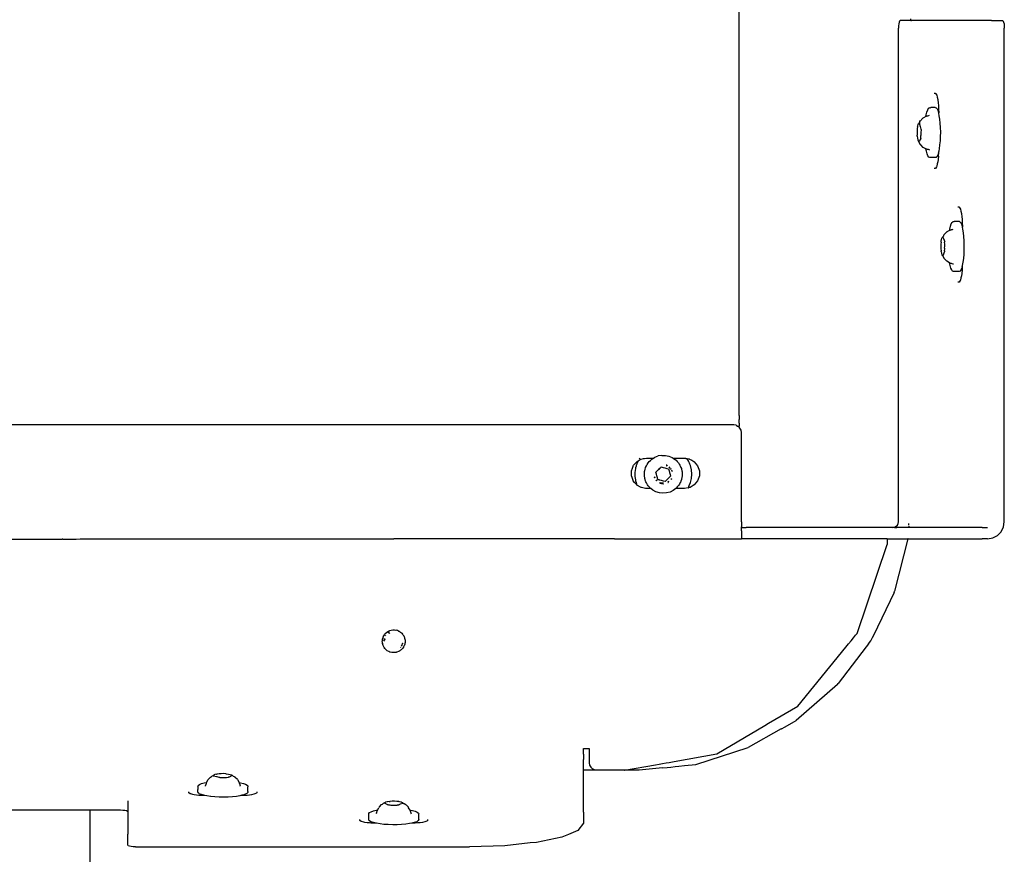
# Model space of a CAD drawing. Extents: x -1328 to 1072, y -1371 to 883.
# Tile 19 of 23: x 274 to 533, y 63 to 283. Entities that reach past the tile are written whole.
import ezdxf

# ---------------------------------------------------------------- set-up
doc = ezdxf.new("R2010")
doc.units = 0
doc.layers.get('0').update_dxf_attribs({"linetype": 'CONTINUOUS'})

msp = doc.modelspace()

# ---------------------------------------------------------------- linework, layer by layer
for p, q in [((463.02, 178.47), (463.02, 387.47)), ((508.21, 282.47), (508.21, 282.97)), ((504.98, 281.09), (504.96, 280.47)), ((504.96, 176.2), (504.96, 280.47)), ((505.03, 281.64), (504.98, 281.09)), ((505.13, 282.09), (505.03, 281.64)), ((505.24, 282.37), (505.13, 282.09)), ((505.37, 282.47), (505.24, 282.37)), ((508.21, 282.47), (505.37, 282.47)), ((508.21, 282.47), (508.37, 282.47)), ((508.42, 282.47), (508.37, 282.47)), ((519.82, 282.47), (508.42, 282.47)), ((525.94, 282.47), (519.82, 282.47)), ((529.49, 282.47), (525.94, 282.47)), ((529.49, 282.47), (532.42, 282.47)), ((532.42, 282.47), (532.55, 282.37)), ((532.55, 282.37), (532.67, 282.09)), ((532.67, 282.09), (532.76, 281.64)), ((532.76, 281.64), (532.82, 281.09)), ((532.82, 281.09), (532.84, 280.47)), ((532.84, 262.05), (532.84, 280.47)), ((514.34, 263.39), (514.52, 263.35)), ((514.52, 263.35), (514.67, 263.39)), ((514.67, 263.39), (514.7, 263.39)), ((514.7, 263.39), (514.7, 263.31)), ((514.7, 263.31), (514.75, 263.3)), ((514.75, 263.3), (515.04, 262.8)), ((515.04, 262.8), (515.16, 262.31)), ((515.16, 262.31), (515.32, 261.68)), ((532.84, 261.35), (532.84, 262.05)), ((512.67, 258.98), (512.9, 259.37)), ((512.9, 259.37), (513.08, 259.5)), ((513.08, 259.5), (513.12, 259.53)), ((513.12, 259.53), (513.14, 259.55)), ((513.14, 259.55), (513.39, 259.52)), ((513.52, 259.55), (513.39, 259.52)), ((514.59, 259.55), (513.52, 259.55)), ((514.59, 259.55), (514.86, 259.52)), ((514.86, 259.52), (515.1, 259.29)), ((515.32, 261.68), (515.43, 260.75)), ((515.43, 260.75), (515.5, 260.18)), ((515.5, 260.18), (515.54, 258.99)), ((532.84, 260.11), (532.84, 261.35)), ((532.84, 258.49), (532.84, 260.11)), ((511.39, 256.76), (511.3, 256.67)), ((511.56, 256.86), (511.39, 256.76)), ((512.19, 257.22), (511.56, 256.86)), ((512.19, 257.22), (512.27, 257.64)), ((512.34, 257.3), (512.19, 257.22)), ((512.27, 257.64), (512.46, 258.39)), ((512.34, 257.3), (512.51, 257.36)), ((512.46, 258.39), (512.67, 258.98)), ((512.51, 257.36), (512.64, 257.39)), ((512.64, 257.39), (512.72, 257.42)), ((512.72, 257.42), (512.92, 257.47)), ((512.92, 257.47), (513.12, 257.53)), ((515.1, 259.29), (515.13, 259.23)), ((515.13, 259.23), (515.33, 258.85)), ((515.33, 258.85), (515.45, 258.47)), ((515.45, 258.47), (515.56, 258.22)), ((515.54, 258.99), (515.56, 258.47)), ((515.56, 258.47), (515.56, 258.22)), ((515.56, 258.11), (515.56, 258.22)), ((515.72, 257.42), (515.56, 258.11)), ((515.87, 256.47), (515.72, 257.42)), ((532.84, 256.67), (532.84, 258.49)), ((509.99, 254.53), (509.93, 254.03)), ((509.99, 254.53), (510.04, 254.67)), ((510.03, 254.72), (510.12, 255.09)), ((510.04, 254.67), (510.03, 254.72)), ((510.12, 255.09), (510.24, 255.34)), ((510.24, 255.34), (510.28, 255.36)), ((510.28, 255.36), (510.33, 255.43)), ((510.33, 255.43), (510.36, 255.46)), ((510.36, 255.46), (510.57, 255.76)), ((510.54, 255.44), (510.53, 255.39)), ((510.65, 254.86), (510.53, 255.39)), ((510.54, 255.44), (510.54, 255.48)), ((510.54, 255.48), (510.64, 255.48)), ((510.57, 255.76), (510.62, 255.92)), ((510.62, 255.92), (510.75, 256.15)), ((510.69, 254.71), (510.65, 254.86)), ((510.7, 254.66), (510.69, 254.71)), ((510.7, 254.66), (510.72, 254.57)), ((510.72, 254.57), (510.88, 253.87)), ((510.75, 256.15), (510.86, 256.18)), ((510.86, 256.18), (510.9, 256.23)), ((511.07, 256.45), (510.9, 256.23)), ((511.3, 256.67), (511.07, 256.45)), ((515.98, 255.42), (515.87, 256.47)), ((516.05, 254.29), (515.98, 255.42)), ((516.08, 253.11), (516.05, 254.29)), ((532.84, 249.94), (532.84, 256.67)), ((509.89, 253.47), (509.88, 252.88)), ((509.88, 252.88), (509.9, 252.3)), ((509.93, 254.03), (509.89, 253.47)), ((509.93, 252.16), (509.9, 252.3)), ((509.92, 252.06), (509.93, 252.16)), ((509.92, 252.06), (509.97, 251.54)), ((510.81, 251.4), (510.87, 251.9)), ((510.83, 252.09), (510.84, 252.16)), ((510.87, 251.9), (510.83, 252.09)), ((510.88, 253.06), (510.84, 252.25)), ((510.84, 252.16), (510.84, 252.25)), ((510.88, 253.87), (510.94, 253.78)), ((510.9, 253.63), (510.88, 253.06)), ((510.94, 253.78), (510.9, 253.63)), ((516, 250.78), (516.06, 251.93)), ((516.06, 251.93), (516.08, 253.11)), ((509.97, 251.54), (510.05, 251.1)), ((510.05, 251.1), (510.15, 250.76)), ((510.15, 250.76), (510.23, 250.65)), ((510.23, 250.65), (510.26, 250.59)), ((510.26, 250.59), (510.27, 250.55)), ((510.32, 250.5), (510.27, 250.55)), ((510.32, 250.5), (510.35, 250.54)), ((510.32, 250.5), (510.33, 250.45)), ((510.33, 250.58), (510.41, 250.63)), ((510.33, 250.58), (510.35, 250.54)), ((510.33, 250.45), (510.34, 250.43)), ((510.34, 250.43), (510.7, 249.86)), ((510.77, 251.21), (510.41, 250.63)), ((510.84, 249.71), (510.7, 249.86)), ((510.84, 251.26), (510.77, 251.21)), ((510.81, 251.4), (510.84, 251.26)), ((511.5, 249.09), (510.84, 249.71)), ((512.2, 248.69), (511.5, 249.09)), ((515.76, 248.73), (515.9, 249.71)), ((515.9, 249.71), (516, 250.78)), ((532.84, 248.12), (532.84, 249.94)), ((512.31, 248.1), (512.2, 248.69)), ((512.28, 248.64), (512.2, 248.69)), ((512.37, 248.62), (512.28, 248.64)), ((512.51, 247.38), (512.31, 248.1)), ((512.46, 248.59), (512.37, 248.62)), ((512.61, 248.55), (512.46, 248.59)), ((512.72, 246.84), (512.51, 247.38)), ((512.78, 248.5), (512.61, 248.55)), ((512.96, 246.5), (512.72, 246.84)), ((512.83, 248.49), (512.78, 248.5)), ((513.04, 248.43), (512.83, 248.49)), ((513.2, 246.37), (512.96, 246.5)), ((513.25, 248.37), (513.04, 248.43)), ((513.51, 246.37), (513.2, 246.37)), ((513.59, 246.37), (513.51, 246.37)), ((514.35, 246.37), (513.59, 246.37)), ((514.67, 246.37), (514.35, 246.37)), ((514.92, 246.45), (514.67, 246.37)), ((515.17, 246.76), (514.92, 246.45)), ((515.38, 247.22), (515.17, 246.76)), ((515.42, 247.36), (515.38, 247.22)), ((515.5, 246.76), (515.39, 245.87)), ((515.53, 247.73), (515.42, 247.36)), ((515.5, 246.76), (515.52, 247.3)), ((515.53, 247.73), (515.52, 247.3)), ((515.53, 247.73), (515.58, 247.9)), ((515.58, 247.9), (515.65, 248.21)), ((515.65, 248.21), (515.76, 248.73)), ((532.84, 246.51), (532.84, 248.12)), ((532.84, 245.28), (532.84, 246.51)), ((514.94, 243.97), (514.7, 243.54)), ((515.04, 244.14), (514.94, 243.97)), ((515.19, 244.74), (515.04, 244.14)), ((515.32, 245.25), (515.19, 244.74)), ((515.39, 245.87), (515.32, 245.25)), ((532.84, 244.6), (532.84, 245.28)), ((532.84, 228.84), (532.84, 244.6)), ((514.52, 243.54), (514.34, 243.54)), ((514.7, 243.54), (514.52, 243.54)), ((520.58, 233.39), (520.94, 233.39)), ((520.94, 233.39), (520.99, 233.3)), ((520.99, 233.3), (521.12, 233.07)), ((521.12, 233.07), (521.28, 232.8)), ((521.28, 232.8), (521.4, 232.31)), ((521.4, 232.31), (521.55, 231.68)), ((521.55, 231.68), (521.66, 230.75)), ((518.48, 227.53), (518.67, 228.31)), ((518.67, 228.31), (518.88, 228.91)), ((518.88, 228.91), (519.11, 229.33)), ((519.11, 229.33), (519.36, 229.54)), ((519.36, 229.54), (519.4, 229.54)), ((519.4, 229.54), (519.6, 229.54)), ((519.76, 229.54), (519.6, 229.54)), ((520.02, 229.54), (519.76, 229.54)), ((520.12, 229.54), (520.02, 229.54)), ((520.28, 229.54), (520.12, 229.54)), ((520.44, 229.54), (520.28, 229.54)), ((520.82, 229.54), (520.44, 229.54)), ((521.06, 229.54), (520.82, 229.54)), ((521.06, 229.54), (521.31, 229.33)), ((521.31, 229.33), (521.36, 229.24)), ((521.36, 229.24), (521.54, 228.91)), ((521.54, 228.91), (521.69, 228.47)), ((521.66, 230.75), (521.73, 230.18)), ((521.69, 228.47), (521.75, 228.31)), ((521.73, 230.18), (521.78, 228.99)), ((521.75, 228.31), (521.8, 228.1)), ((521.78, 228.99), (521.8, 228.47)), ((521.8, 228.47), (521.8, 228.1)), ((532.84, 228.18), (532.84, 228.84)), ((516.73, 225.57), (516.79, 225.72)), ((516.86, 225.93), (516.79, 225.72)), ((516.89, 225.97), (516.86, 225.93)), ((516.89, 225.97), (517, 226.16)), ((517.64, 226.77), (517, 226.16)), ((517.66, 226.78), (517.64, 226.77)), ((517.73, 226.82), (517.66, 226.78)), ((517.81, 226.86), (517.73, 226.82)), ((517.81, 226.86), (517.9, 226.92)), ((518.01, 226.98), (517.9, 226.92)), ((518.41, 227.21), (518.01, 226.98)), ((518.41, 227.21), (518.43, 227.22)), ((518.43, 227.22), (518.48, 227.53)), ((518.43, 227.22), (518.51, 227.26)), ((518.51, 227.26), (518.55, 227.28)), ((518.55, 227.28), (518.6, 227.31)), ((518.6, 227.31), (518.74, 227.35)), ((518.74, 227.35), (518.87, 227.39)), ((518.87, 227.39), (518.95, 227.42)), ((518.95, 227.42), (519.16, 227.48)), ((519.16, 227.48), (519.37, 227.54)), ((521.93, 227.53), (521.8, 228.1)), ((522.09, 226.6), (521.93, 227.53)), ((522.2, 225.56), (522.09, 226.6)), ((532.84, 226.94), (532.84, 228.18)), ((532.84, 225.25), (532.84, 226.94)), ((516.13, 223.55), (516.12, 222.97)), ((516.17, 224.11), (516.13, 223.55)), ((516.17, 224.11), (516.21, 224.25)), ((516.2, 224.33), (516.28, 224.78)), ((516.21, 224.25), (516.2, 224.33)), ((516.28, 224.78), (516.38, 225.13)), ((516.38, 225.13), (516.49, 225.36)), ((516.49, 225.36), (516.54, 225.41)), ((516.54, 225.41), (516.61, 225.46)), ((516.61, 225.46), (516.66, 225.46)), ((516.67, 225.54), (516.66, 225.46)), ((516.66, 225.46), (516.97, 224.6)), ((516.67, 225.54), (516.73, 225.57)), ((516.67, 225.54), (516.73, 225.54)), ((516.97, 224.6), (517.07, 224.33)), ((517.07, 224.33), (517.14, 224.25)), ((517.11, 224.15), (517.1, 224.11)), ((517.14, 223.55), (517.1, 224.11)), ((517.14, 224.25), (517.11, 224.15)), ((517.16, 222.97), (517.14, 223.55)), ((522.28, 224.44), (522.2, 225.56)), ((522.31, 223.26), (522.28, 224.44)), ((522.3, 222.34), (522.31, 223.26)), ((532.84, 223.83), (532.84, 225.25)), ((532.84, 223.34), (532.84, 223.83)), ((532.84, 221.43), (532.84, 223.34)), ((516.12, 222.97), (516.13, 222.38)), ((516.13, 222.38), (516.17, 221.83)), ((516.21, 221.68), (516.17, 221.83)), ((516.2, 221.61), (516.21, 221.68)), ((516.2, 221.61), (516.28, 221.15)), ((516.28, 221.15), (516.38, 220.8)), ((516.38, 220.8), (516.49, 220.57)), ((516.61, 220.47), (516.49, 220.57)), ((516.61, 220.47), (516.66, 220.47)), ((516.67, 220.5), (516.66, 220.47)), ((516.66, 220.47), (516.67, 220.4)), ((517.07, 221.61), (516.67, 220.5)), ((517.09, 221.63), (517.07, 221.61)), ((517.14, 221.68), (517.09, 221.63)), ((517.1, 222.59), (517.16, 222.97)), ((517.14, 222.38), (517.1, 222.59)), ((517.1, 221.83), (517.14, 222.38)), ((517.1, 221.83), (517.11, 221.78)), ((517.11, 221.78), (517.14, 221.68)), ((522.15, 219.84), (522.25, 220.93)), ((522.25, 220.93), (522.3, 222.08)), ((522.3, 222.08), (522.3, 222.34)), ((532.84, 219.77), (532.84, 221.43)), ((516.78, 220.21), (516.67, 220.4)), ((516.79, 220.17), (516.78, 220.21)), ((516.82, 220.14), (516.79, 220.17)), ((516.82, 220.14), (516.93, 219.87)), ((517.07, 219.72), (516.93, 219.87)), ((517.72, 219.1), (517.07, 219.72)), ((518.43, 218.69), (517.72, 219.1)), ((518.57, 218), (518.43, 218.69)), ((518.5, 218.65), (518.43, 218.69)), ((518.62, 218.61), (518.5, 218.65)), ((518.77, 217.3), (518.57, 218)), ((518.62, 218.61), (518.72, 218.59)), ((518.72, 218.59), (518.85, 218.55)), ((518.85, 218.55), (519.01, 218.5)), ((519.01, 218.5), (519.06, 218.49)), ((519.06, 218.49), (519.26, 218.43)), ((519.26, 218.43), (519.47, 218.37)), ((521.77, 217.74), (521.84, 218)), ((521.84, 218), (522.01, 218.85)), ((522.01, 218.85), (522.15, 219.84)), ((532.84, 218.56), (532.84, 219.77)), ((532.84, 217.94), (532.84, 218.56)), ((532.84, 215.92), (532.84, 217.94)), ((518.99, 216.79), (518.77, 217.3)), ((519.23, 216.47), (518.99, 216.79)), ((519.47, 216.37), (519.23, 216.47)), ((519.69, 216.37), (519.47, 216.37)), ((519.83, 216.37), (519.69, 216.37)), ((520.59, 216.37), (519.83, 216.37)), ((520.94, 216.37), (520.59, 216.37)), ((521.19, 216.47), (520.94, 216.37)), ((521.4, 216.76), (521.19, 216.47)), ((521.42, 216.79), (521.4, 216.76)), ((521.64, 217.3), (521.42, 216.79)), ((521.55, 215.25), (521.43, 214.74)), ((521.63, 215.87), (521.55, 215.25)), ((521.73, 216.76), (521.63, 215.87)), ((521.66, 217.36), (521.64, 217.3)), ((521.77, 217.74), (521.66, 217.36)), ((521.75, 217.3), (521.73, 216.76)), ((521.77, 217.74), (521.75, 217.3)), ((532.84, 197.52), (532.84, 215.92)), ((520.94, 213.54), (520.58, 213.54)), ((521.18, 213.97), (520.94, 213.54)), ((521.28, 214.14), (521.18, 213.97)), ((521.43, 214.74), (521.28, 214.14)), ((532.84, 175.54), (532.84, 197.52)), ((463.02, 178.47), (463.02, 177.39)), ((463.02, 176.41), (463.02, 177.39)), ((463.02, 176.41), (463.02, 176.3)), ((372.02, 175.97), (184.08, 175.97)), ((461.59, 175.97), (372.02, 175.97)), ((462.2, 175.87), (461.59, 175.97)), ((462.2, 175.87), (462.61, 175.64)), ((462.61, 175.64), (462.66, 175.64)), ((462.76, 175.59), (462.66, 175.64)), ((463.02, 175.33), (462.76, 175.59)), ((463.02, 176.3), (463.02, 175.64)), ((463.02, 175.33), (463.02, 175.64)), ((463.2, 175.14), (463.02, 175.33)), ((463.49, 174.59), (463.2, 175.14)), ((463.59, 173.97), (463.49, 174.59)), ((463.59, 159.48), (463.59, 173.97)), ((504.96, 175.47), (504.96, 176.2)), ((504.96, 174.69), (504.96, 175.47)), ((504.96, 174.23), (504.96, 174.69)), ((504.96, 173.5), (504.96, 174.23)), ((532.84, 173.76), (532.84, 175.54)), ((532.84, 157.43), (532.84, 173.76)), ((504.96, 150.47), (504.96, 173.5)), ((435.3, 165.43), (436.01, 166.28)), ((436.01, 166.28), (436.44, 166.53)), ((436.44, 166.53), (436.05, 165.72)), ((436.44, 166.53), (436.67, 166.66)), ((436.67, 166.66), (436.69, 166.67)), ((436.69, 166.67), (437.22, 166.98)), ((436.87, 167.22), (436.7, 166.97)), ((437.22, 166.98), (437.85, 167.09)), ((437.85, 167.09), (438.07, 167.13)), ((438.07, 167.13), (438.59, 167.22)), ((438.59, 167.22), (439.15, 167.22)), ((439.05, 165.96), (439.31, 166.31)), ((439.15, 167.22), (439.88, 167.22)), ((439.31, 166.31), (439.66, 166.63)), ((439.66, 166.63), (440.01, 166.96)), ((439.88, 167.22), (440.37, 167.22)), ((440.01, 166.96), (440.37, 167.22)), ((440.37, 167.22), (440.43, 167.22)), ((440.43, 167.22), (440.82, 167.45)), ((440.82, 167.45), (441.71, 167.79)), ((442.64, 167.95), (441.71, 167.79)), ((442.64, 167.95), (443.59, 167.93)), ((443.59, 167.93), (444.52, 167.74)), ((444.52, 167.74), (445.4, 167.37)), ((445.4, 167.37), (445.62, 167.22)), ((445.62, 167.22), (446.21, 167.22)), ((445.62, 167.22), (446.01, 166.95)), ((446.01, 166.95), (446.19, 166.84)), ((446.19, 166.84), (446.38, 166.65)), ((446.21, 167.22), (447.1, 167.22)), ((446.38, 166.65), (446.69, 166.34)), ((446.69, 166.34), (446.86, 166.17)), ((446.86, 166.17), (446.99, 165.98)), ((446.99, 165.98), (447.24, 165.61)), ((447.1, 167.22), (447.49, 167.22)), ((447.49, 167.22), (448.59, 167.22)), ((448.59, 167.22), (448.87, 167.17)), ((448.87, 167.17), (448.93, 167.16)), ((448.93, 167.16), (449.27, 167.1)), ((449.27, 167.1), (449.29, 167.06)), ((449.29, 167.06), (449.35, 167.08)), ((449.45, 166.79), (449.29, 167.06)), ((449.35, 167.08), (449.86, 166.99)), ((449.72, 166.35), (449.45, 166.79)), ((449.77, 166.22), (449.72, 166.35)), ((449.89, 165.93), (449.77, 166.22)), ((449.86, 166.99), (449.95, 166.98)), ((449.95, 166.98), (450.53, 166.64)), ((450.53, 166.64), (450.83, 166.47)), ((450.83, 166.47), (451.1, 166.31)), ((451.1, 166.31), (451.16, 166.28)), ((451.16, 166.28), (452.05, 165.22)), ((434.65, 163.91), (434.89, 164.58)), ((434.65, 163.83), (434.65, 163.91)), ((434.65, 162.98), (434.65, 163.83)), ((434.89, 164.58), (435.09, 165.14)), ((435.09, 165.14), (435.12, 165.22)), ((435.12, 165.22), (435.21, 165.32)), ((435.21, 165.32), (435.3, 165.43)), ((435.59, 163.83), (435.54, 163.48)), ((435.54, 163.48), (435.55, 162.98)), ((435.7, 164.58), (435.59, 163.83)), ((435.71, 164.62), (435.7, 164.58)), ((435.87, 165.14), (435.71, 164.62)), ((435.92, 165.32), (435.87, 165.14)), ((435.96, 165.43), (435.92, 165.32)), ((436.05, 165.72), (435.96, 165.43)), ((438.04, 162.97), (438.06, 163.41)), ((438.06, 163.41), (438.09, 163.77)), ((438.09, 163.77), (438.12, 163.87)), ((438.12, 163.87), (438.23, 164.31)), ((438.23, 164.31), (438.33, 164.69)), ((438.33, 164.69), (438.36, 164.76)), ((438.36, 164.76), (438.57, 165.18)), ((438.57, 165.18), (438.74, 165.55)), ((438.74, 165.55), (438.76, 165.58)), ((438.76, 165.58), (439.05, 165.96)), ((441.09, 163.52), (441.44, 163.83)), ((441.09, 163.48), (441.09, 163.52)), ((441.22, 163), (441.09, 163.48)), ((441.44, 163.83), (441.79, 164.19)), ((441.78, 164.33), (441.89, 164.44)), ((441.79, 164.19), (441.99, 164.38)), ((441.89, 164.44), (442.1, 164.57)), ((441.99, 164.38), (442.15, 164.55)), ((442.15, 164.6), (442.2, 164.63)), ((442.15, 164.55), (442.15, 164.6)), ((442.2, 164.63), (442.26, 164.65)), ((442.36, 164.76), (442.26, 164.65)), ((442.4, 164.79), (442.36, 164.76)), ((442.43, 164.83), (442.4, 164.79)), ((442.43, 164.83), (442.5, 164.9)), ((442.5, 164.9), (442.97, 164.77)), ((442.97, 164.77), (443.46, 164.64)), ((443.46, 164.64), (443.95, 164.51)), ((443.79, 165.24), (443.98, 165.16)), ((443.88, 165.32), (443.8, 165.33)), ((444.11, 165.18), (443.88, 165.32)), ((443.95, 164.51), (444.43, 164.39)), ((444.14, 165.19), (444.11, 165.18)), ((444.43, 164.39), (444.56, 163.91)), ((444.46, 164.88), (444.59, 164.78)), ((444.56, 163.91), (444.69, 163.42)), ((444.58, 164.88), (444.64, 164.87)), ((444.59, 164.78), (444.71, 164.66)), ((444.76, 164.72), (444.64, 164.87)), ((444.69, 163.42), (444.83, 162.93)), ((444.87, 164.5), (444.92, 164.44)), ((444.92, 164.44), (445.05, 164.23)), ((445.05, 164.38), (444.98, 164.46)), ((445.01, 164.46), (445.05, 164.38)), ((445.05, 164.38), (445.11, 164.27)), ((445.18, 164.02), (445.29, 163.73)), ((445.28, 163.97), (445.37, 163.82)), ((445.36, 163.75), (445.37, 163.82)), ((445.37, 163.82), (445.38, 163.76)), ((447.24, 165.61), (447.4, 165.38)), ((447.4, 165.38), (447.48, 165.2)), ((447.48, 165.2), (447.67, 164.77)), ((447.67, 164.77), (447.78, 164.51)), ((447.78, 164.51), (447.81, 164.35)), ((447.81, 164.35), (447.92, 163.89)), ((447.92, 163.89), (447.99, 163.58)), ((447.99, 163.58), (447.99, 163.46)), ((447.99, 163.46), (448, 162.98)), ((450, 165.66), (449.89, 165.93)), ((450.16, 165.29), (450, 165.66)), ((450.43, 164.17), (450.16, 165.29)), ((450.52, 163.03), (450.43, 164.17)), ((452.05, 165.22), (452.52, 163.91)), ((452.52, 163.91), (452.52, 162.52)), ((434.65, 162.95), (434.65, 162.98)), ((434.65, 162.52), (434.65, 162.95)), ((434.8, 162.1), (434.65, 162.52)), ((435.07, 161.35), (434.8, 162.1)), ((435.12, 161.22), (435.07, 161.35)), ((435.47, 160.8), (435.12, 161.22)), ((435.62, 160.62), (435.47, 160.8)), ((435.55, 162.98), (435.55, 162.33)), ((435.55, 162.33), (435.59, 162.1)), ((435.59, 162.1), (435.71, 161.35)), ((435.71, 161.35), (435.73, 161.2)), ((435.73, 161.2), (435.87, 160.8)), ((435.87, 160.8), (435.92, 160.62)), ((438.03, 162.83), (438.04, 162.97)), ((438.07, 162.49), (438.03, 162.83)), ((438.13, 162.03), (438.07, 162.49)), ((438.14, 161.88), (438.13, 162.03)), ((438.24, 161.59), (438.14, 161.88)), ((438.38, 161.15), (438.24, 161.59)), ((438.44, 160.98), (438.38, 161.15)), ((438.57, 160.74), (438.44, 160.98)), ((440.67, 162.17), (440.65, 162.24)), ((440.67, 162.23), (440.67, 162.17)), ((440.67, 162.11), (440.67, 162.17)), ((440.78, 161.92), (440.67, 162.11)), ((440.86, 161.94), (440.78, 162.16)), ((441.11, 161.36), (441.08, 161.41)), ((441.1, 161.43), (441.11, 161.36)), ((441.25, 161.25), (441.11, 161.36)), ((441.38, 161.23), (441.15, 161.47)), ((441.35, 162.51), (441.22, 163)), ((441.49, 162.02), (441.35, 162.51)), ((441.62, 161.55), (441.49, 162.02)), ((441.76, 161.51), (441.62, 161.55)), ((441.83, 161.49), (441.76, 161.51)), ((441.86, 161.48), (441.83, 161.49)), ((441.95, 161.46), (441.86, 161.48)), ((442.04, 161.4), (441.95, 161.46)), ((442.05, 160.77), (442.02, 160.8)), ((442.09, 161.42), (442.04, 161.4)), ((442.58, 161.29), (442.09, 161.42)), ((443.07, 161.16), (442.58, 161.29)), ((443.55, 161.04), (443.07, 161.16)), ((443.9, 161.39), (443.55, 161.04)), ((444.25, 161.75), (443.9, 161.39)), ((444.44, 161.04), (444.17, 160.87)), ((444.2, 160.8), (444.27, 160.8)), ((444.27, 160.8), (444.22, 160.78)), ((444.61, 162.11), (444.25, 161.75)), ((444.27, 160.8), (444.39, 160.88)), ((444.4, 160.92), (444.39, 160.88)), ((444.96, 162.46), (444.61, 162.11)), ((444.83, 162.93), (444.87, 162.9)), ((444.87, 162.96), (444.87, 162.9)), ((444.87, 162.9), (444.96, 162.46)), ((445.11, 161.78), (444.99, 161.61)), ((445.06, 161.56), (445.18, 161.71)), ((445.16, 161.88), (445.11, 161.78)), ((445.17, 161.77), (445.18, 161.71)), ((447.53, 160.8), (447.5, 160.76)), ((447.68, 161.19), (447.53, 160.8)), ((447.83, 161.61), (447.68, 161.19)), ((447.86, 161.69), (447.83, 161.61)), ((447.92, 162.07), (447.86, 161.69)), ((447.99, 162.51), (447.92, 162.07)), ((448.01, 162.63), (447.99, 162.51)), ((448, 162.98), (448.01, 162.63)), ((450.19, 160.76), (450.44, 161.88)), ((450.44, 161.88), (450.52, 163.03)), ((452.05, 161.22), (451.16, 160.15)), ((452.52, 162.52), (452.05, 161.22)), ((435.75, 160.47), (435.62, 160.62)), ((436.01, 160.15), (435.75, 160.47)), ((435.92, 160.62), (435.96, 160.51)), ((435.96, 160.51), (435.97, 160.47)), ((435.97, 160.47), (436.09, 160.11)), ((436.09, 160.11), (436.01, 160.15)), ((437.22, 159.46), (436.09, 160.11)), ((437.25, 159.45), (437.22, 159.46)), ((438.37, 159.25), (437.25, 159.45)), ((438.59, 159.22), (438.37, 159.25)), ((438.79, 160.33), (438.57, 160.74)), ((438.8, 159.22), (438.59, 159.22)), ((438.9, 160.15), (438.79, 160.33)), ((439.64, 159.22), (438.8, 159.22)), ((439.06, 159.95), (438.9, 160.15)), ((439.35, 159.6), (439.06, 159.95)), ((439.5, 159.42), (439.35, 159.6)), ((439.68, 159.27), (439.5, 159.42)), ((439.75, 159.22), (439.64, 159.22)), ((439.75, 159.22), (439.68, 159.27)), ((440.24, 158.81), (439.75, 159.22)), ((441.08, 158.36), (440.24, 158.81)), ((441.98, 158.08), (441.08, 158.36)), ((441.99, 160.72), (442.05, 160.69)), ((442.05, 160.77), (442.24, 160.72)), ((442.05, 160.69), (442.17, 160.62)), ((442.17, 160.62), (442.21, 160.64)), ((442.21, 160.64), (442.38, 160.58)), ((442.24, 160.72), (442.26, 160.69)), ((442.26, 160.69), (442.32, 160.68)), ((442.55, 160.63), (442.32, 160.68)), ((442.38, 160.58), (442.53, 160.51)), ((442.53, 160.51), (442.59, 160.51)), ((442.62, 160.61), (442.55, 160.63)), ((442.59, 160.51), (442.66, 160.5)), ((442.68, 160.59), (442.62, 160.61)), ((442.66, 160.5), (442.67, 160.47)), ((442.67, 160.47), (442.69, 160.5)), ((442.68, 160.59), (442.72, 160.59)), ((442.69, 160.5), (442.74, 160.5)), ((442.88, 160.58), (442.72, 160.59)), ((442.74, 160.5), (442.88, 160.49)), ((443.1, 160.58), (442.88, 160.58)), ((442.88, 160.49), (443.02, 160.47)), ((443.02, 160.47), (443.11, 160.48)), ((444.79, 158.29), (443.88, 158.04)), ((445.65, 158.71), (444.79, 158.29)), ((446.32, 159.22), (445.65, 158.71)), ((446.42, 159.3), (446.32, 159.22)), ((446.52, 159.22), (446.32, 159.22)), ((446.71, 159.62), (446.42, 159.3)), ((447.1, 159.22), (446.52, 159.22)), ((447.03, 159.97), (446.71, 159.62)), ((447.26, 160.35), (447.03, 159.97)), ((448.31, 159.22), (447.1, 159.22)), ((447.5, 160.76), (447.26, 160.35)), ((448.59, 159.22), (448.31, 159.22)), ((449.6, 159.4), (448.59, 159.22)), ((449.6, 159.4), (449.62, 159.43)), ((449.62, 159.43), (449.78, 159.7)), ((449.62, 159.43), (449.66, 159.41)), ((449.95, 159.46), (449.66, 159.41)), ((449.78, 159.7), (449.88, 159.98)), ((449.88, 159.98), (450.19, 160.76)), ((450.06, 159.52), (449.95, 159.46)), ((450.33, 159.67), (450.06, 159.52)), ((451.16, 160.15), (450.33, 159.67)), ((463.59, 158.98), (463.59, 159.48)), ((463.59, 158.44), (463.59, 158.98)), ((463.59, 157.91), (463.59, 158.44)), ((442.93, 157.97), (441.98, 158.08)), ((443.88, 158.04), (442.93, 157.97)), ((463.59, 157.41), (463.59, 157.91)), ((463.59, 150.47), (463.59, 157.41)), ((532.84, 155.89), (532.84, 157.43)), ((532.84, 150.47), (532.84, 155.89)), ((463.59, 150.47), (463.59, 149.08)), ((504.88, 150), (504.96, 150.47)), ((532.62, 149.08), (532.84, 150.47)), ((463.59, 148.97), (463.59, 149.08)), ((463.59, 148.97), (463.67, 148.97)), ((463.59, 148.75), (463.59, 148.97)), ((463.59, 148.11), (463.59, 148.75)), ((463.59, 148.08), (463.59, 148.11)), ((463.59, 148.08), (463.59, 147.82)), ((463.59, 147.82), (463.59, 147.11)), ((463.67, 148.97), (463.93, 148.97)), ((463.93, 148.97), (464.33, 148.97)), ((464.33, 148.97), (464.85, 148.97)), ((503.49, 148.97), (464.85, 148.97)), ((503.49, 148.97), (503.94, 149.04)), ((503.93, 148.97), (503.49, 148.97)), ((503.96, 148.97), (503.93, 148.97)), ((503.94, 149.04), (504.35, 149.25)), ((503.96, 148.97), (504.55, 148.97)), ((504.35, 149.25), (504.68, 149.59)), ((504.89, 148.97), (504.55, 148.97)), ((504.68, 149.59), (504.88, 150)), ((505.51, 148.97), (504.89, 148.97)), ((507.62, 148.97), (505.51, 148.97)), ((507.66, 148.97), (507.62, 148.97)), ((507.67, 149.08), (507.66, 149.04)), ((507.66, 148.97), (507.66, 149.04)), ((510.77, 148.97), (507.66, 148.97)), ((507.68, 149.22), (507.67, 149.08)), ((507.68, 149.25), (507.68, 149.22)), ((507.7, 149.59), (507.73, 149.96)), ((507.73, 149.96), (507.73, 150)), ((512.99, 148.97), (510.77, 148.97)), ((526.97, 148.97), (512.99, 148.97)), ((526.97, 148.97), (528.44, 148.97)), ((531.75, 147.57), (532, 147.82)), ((532, 147.82), (532.62, 149.08)), ((265.51, 145.86), (281.69, 145.91)), ((281.69, 145.91), (281.87, 145.86)), ((281.87, 145.86), (284.69, 145.91)), ((284.91, 145.86), (284.69, 145.91)), ((284.91, 145.86), (288.22, 145.91)), ((288.22, 145.91), (288.39, 145.86)), ((288.39, 145.86), (289.48, 145.96)), ((289.48, 145.96), (372.02, 145.97)), ((430.18, 145.97), (372.02, 145.97)), ((430.18, 145.97), (430.98, 145.97)), ((430.98, 145.97), (431.86, 145.97)), ((431.86, 145.97), (433.33, 145.97)), ((433.33, 145.97), (434.19, 145.97)), ((434.19, 145.97), (463.59, 145.97)), ((463.59, 147.11), (463.59, 147.07)), ((463.59, 147.07), (463.59, 146.83)), ((463.59, 146.83), (463.59, 146.19)), ((463.59, 146.19), (463.59, 145.97)), ((463.67, 145.97), (463.59, 145.97)), ((463.93, 145.97), (463.67, 145.97)), ((464.33, 145.97), (463.93, 145.97)), ((464.85, 145.97), (464.33, 145.97)), ((502.02, 145.97), (464.85, 145.97)), ((502.02, 145.97), (503.49, 145.97)), ((502.02, 145.97), (502.02, 145.89)), ((502.02, 145.89), (502.02, 145.86)), ((502.02, 145.86), (502.02, 145.68)), ((502.02, 145.68), (502.02, 145.35)), ((502.02, 145.35), (502.02, 145.11)), ((503.49, 145.97), (506.66, 145.97)), ((507.44, 145.96), (503.96, 132.18)), ((506.66, 145.97), (507.44, 145.96)), ((507.49, 145.97), (507.44, 145.96)), ((507.49, 145.97), (526.97, 145.97)), ((528.44, 145.97), (526.97, 145.97)), ((528.44, 145.97), (529.8, 146.19)), ((529.8, 146.19), (531.02, 146.83)), ((531.02, 146.83), (531.75, 147.57)), ((494.05, 121.06), (502.02, 144.47)), ((502.02, 145.11), (502.02, 144.93)), ((502.02, 144.93), (502.02, 144.47)), ((503.82, 131.85), (498.38, 120.51)), ((503.82, 131.85), (503.96, 132.18)), ((371.31, 121.88), (371.75, 121.95)), ((371.75, 121.95), (372.19, 121.96)), ((372.19, 121.96), (372.54, 121.92)), ((372.54, 121.92), (372.58, 121.91)), ((372.58, 121.91), (372.63, 121.9)), ((372.63, 121.9), (372.66, 121.9)), ((373.05, 121.78), (372.66, 121.9)), ((369.04, 119.32), (369.07, 119.41)), ((369.05, 119.25), (369.04, 119.32)), ((369.07, 119.41), (369.08, 119.57)), ((369.25, 120.1), (369.08, 119.57)), ((369.1, 119.55), (369.11, 119.58)), ((369.25, 120.1), (369.26, 120.14)), ((369.26, 120.14), (369.56, 120.64)), ((369.52, 119.25), (369.54, 119.36)), ((369.54, 119.36), (369.56, 119.46)), ((369.56, 120.64), (369.66, 120.82)), ((369.57, 119.51), (369.56, 119.46)), ((369.57, 119.51), (369.58, 119.59)), ((369.58, 119.59), (369.59, 119.67)), ((369.64, 119.51), (369.62, 119.26)), ((369.67, 119.59), (369.64, 119.51)), ((369.66, 120.82), (369.7, 120.86)), ((369.7, 120.86), (369.74, 120.89)), ((369.74, 120.89), (369.81, 121)), ((369.74, 120.89), (369.82, 120.97)), ((369.81, 121), (370.14, 121.3)), ((369.86, 120.43), (369.94, 120.56)), ((370.14, 121.3), (370.22, 121.36)), ((370.22, 121.36), (370.25, 121.39)), ((370.25, 121.39), (370.3, 121.41)), ((370.3, 121.41), (370.5, 121.55)), ((370.49, 121.18), (370.6, 121.27)), ((370.5, 121.55), (370.82, 121.71)), ((370.5, 121.52), (370.53, 121.54)), ((370.64, 121.3), (370.6, 121.27)), ((370.74, 121.35), (370.64, 121.3)), ((370.86, 121.09), (370.73, 121.01)), ((370.77, 121.37), (370.74, 121.35)), ((370.77, 121.37), (370.77, 121.41)), ((370.81, 121.39), (370.77, 121.37)), ((370.82, 121.71), (370.89, 121.75)), ((370.91, 121.12), (370.86, 121.09)), ((370.89, 121.75), (370.94, 121.76)), ((370.96, 121.17), (370.91, 121.12)), ((370.94, 121.76), (371.02, 121.79)), ((370.94, 121.76), (370.97, 121.77)), ((371.02, 121.18), (370.96, 121.17)), ((370.97, 121.77), (371.02, 121.79)), ((371.02, 121.79), (371.31, 121.88)), ((371.04, 121.2), (371.02, 121.18)), ((373.29, 121.67), (373.05, 121.78)), ((373.29, 121.67), (373.35, 121.66)), ((373.35, 121.66), (373.38, 121.63)), ((373.38, 121.63), (373.45, 121.6)), ((373.45, 121.6), (373.75, 121.41)), ((373.75, 121.41), (373.83, 121.36)), ((373.83, 121.36), (373.98, 121.23)), ((373.98, 121.23), (374.03, 121.2)), ((374.03, 121.2), (374.06, 121.16)), ((374.06, 121.16), (374.16, 121.07)), ((374.16, 121.07), (374.34, 120.86)), ((374.34, 120.86), (374.44, 120.74)), ((374.44, 120.74), (374.52, 120.61)), ((374.52, 120.61), (374.56, 120.57)), ((374.56, 120.57), (374.58, 120.52)), ((374.58, 120.52), (374.68, 120.36)), ((374.68, 120.36), (374.79, 120.11)), ((374.79, 120.11), (374.85, 119.96)), ((374.85, 119.96), (374.88, 119.87)), ((374.88, 119.87), (374.89, 119.83)), ((374.89, 119.83), (374.9, 119.77)), ((374.9, 119.77), (374.97, 119.53)), ((374.97, 119.53), (375, 119.26)), ((492.47, 119.12), (493.12, 119.91)), ((493.12, 119.91), (493.64, 120.56)), ((493.64, 120.56), (494.05, 121.06)), ((498.04, 119.88), (497.71, 119.17)), ((498.38, 120.51), (498.04, 119.88)), ((369.05, 119.25), (369.02, 118.99)), ((369.05, 118.62), (369.02, 118.99)), ((369.06, 118.5), (369.05, 118.62)), ((369.06, 118.5), (369.08, 118.41)), ((369.11, 118.39), (369.08, 118.41)), ((369.25, 117.85), (369.11, 118.39)), ((369.29, 117.72), (369.25, 117.85)), ((369.34, 117.64), (369.29, 117.72)), ((369.51, 117.32), (369.34, 117.64)), ((369.71, 117.08), (369.51, 117.32)), ((369.53, 119.19), (369.52, 119.25)), ((369.53, 119.19), (369.54, 119.12)), ((369.54, 119.12), (369.55, 119.07)), ((369.55, 119.07), (369.57, 118.97)), ((369.62, 119.26), (369.62, 119.23)), ((369.73, 117.03), (369.71, 117.08)), ((369.79, 116.97), (369.73, 117.03)), ((369.88, 116.86), (369.79, 116.97)), ((369.97, 116.79), (369.88, 116.86)), ((370.34, 116.48), (369.97, 116.79)), ((373.84, 117.36), (373.87, 117.38)), ((374.02, 116.73), (373.84, 116.59)), ((374.08, 116.79), (374.02, 116.73)), ((374.07, 117.68), (374.23, 117.91)), ((374.11, 116.81), (374.08, 116.79)), ((374.13, 116.85), (374.11, 116.81)), ((374.33, 117.05), (374.13, 116.85)), ((374.26, 118.2), (374.18, 118.06)), ((374.23, 117.91), (374.25, 118)), ((374.26, 118.2), (374.3, 118.33)), ((374.36, 118.35), (374.3, 118.33)), ((374.38, 117.12), (374.33, 117.05)), ((374.36, 118.35), (374.37, 118.39)), ((374.37, 118.39), (374.4, 118.52)), ((374.39, 118.5), (374.37, 118.39)), ((374.58, 117.41), (374.38, 117.12)), ((374.61, 117.46), (374.58, 117.41)), ((374.63, 117.5), (374.61, 117.46)), ((374.72, 117.66), (374.63, 117.5)), ((374.78, 117.8), (374.72, 117.66)), ((374.91, 118.23), (374.78, 117.8)), ((374.96, 118.41), (374.91, 118.23)), ((375, 118.65), (374.96, 118.41)), ((375, 119.26), (375.02, 119.09)), ((375.01, 118.97), (375, 118.65)), ((375.02, 119.02), (375.01, 118.97)), ((375.02, 119.09), (375.02, 119.02)), ((478.45, 101.89), (491.12, 117.46)), ((496.46, 117.47), (489.12, 107.84)), ((491.12, 117.46), (491.78, 118.26)), ((491.78, 118.26), (492.47, 119.12)), ((497.06, 118.26), (496.46, 117.47)), ((497.11, 118.26), (497.06, 118.26)), ((497.11, 118.26), (497.66, 119.1)), ((497.66, 119.1), (497.71, 119.17)), ((370.72, 116.26), (370.34, 116.48)), ((371.03, 116.14), (370.72, 116.26)), ((371.07, 116.12), (371.03, 116.14)), ((371.13, 116.11), (371.07, 116.12)), ((371.54, 116.03), (371.13, 116.11)), ((371.56, 116), (371.54, 116.03)), ((371.81, 115.98), (371.56, 116)), ((371.87, 115.97), (371.81, 115.98)), ((371.91, 115.97), (371.87, 115.97)), ((372, 115.97), (371.91, 115.97)), ((372.44, 116), (372, 115.97)), ((372.62, 116.04), (372.44, 116)), ((372.68, 116.04), (372.62, 116.04)), ((372.74, 116.06), (372.68, 116.04)), ((372.87, 116.09), (372.74, 116.06)), ((373.28, 116.25), (372.87, 116.09)), ((373.4, 116.31), (373.28, 116.25)), ((373.45, 116.33), (373.4, 116.31)), ((373.5, 116.37), (373.45, 116.33)), ((373.67, 116.46), (373.5, 116.37)), ((373.71, 116.49), (373.67, 116.46)), ((373.84, 116.59), (373.71, 116.49)), ((488.9, 107.6), (477.99, 98.09)), ((488.9, 107.6), (489.12, 107.84)), ((470.77, 97.36), (478.45, 101.89)), ((457.15, 89.33), (469.77, 96.77)), ((469.77, 96.77), (470.77, 97.36)), ((474.14, 95.88), (475.11, 96.46)), ((475.11, 96.46), (475.16, 96.45)), ((475.16, 96.45), (477.99, 98.09)), ((474.09, 95.89), (465.41, 90.98)), ((474.09, 95.89), (474.14, 95.88)), ((451.6, 86.54), (465.41, 90.98)), ((422.02, 90.75), (423.52, 90.75)), ((422.02, 89.25), (422.02, 90.75)), ((422.02, 89.25), (422.02, 88.75)), ((422.02, 88.75), (422.02, 88.3)), ((422.02, 88.3), (422.02, 87.97)), ((423.52, 90.75), (423.52, 86.97)), ((445.89, 87.31), (457.15, 89.33)), ((422.02, 87.97), (422.02, 87.78)), ((422.02, 84.97), (422.02, 87.78)), ((423.52, 86.97), (423.62, 86.35)), ((423.62, 86.35), (423.9, 85.79)), ((423.9, 85.79), (424.35, 85.35)), ((432.83, 84.97), (440.94, 86.42)), ((442.85, 85.62), (436.71, 84.97)), ((440.94, 86.42), (441.92, 86.6)), ((441.92, 86.6), (442.81, 86.76)), ((442.81, 86.76), (443.76, 86.93)), ((442.85, 85.62), (444, 85.74)), ((443.76, 86.93), (444.56, 87.07)), ((444, 85.74), (445.02, 85.84)), ((444.56, 87.07), (445.89, 87.31)), ((445.02, 85.84), (446.14, 85.96)), ((446.14, 85.96), (447.09, 86.06)), ((447.09, 86.06), (448.59, 86.22)), ((448.59, 86.22), (451.6, 86.54)), ((323.18, 82.54), (323.8, 83.18)), ((323.8, 83.18), (323.99, 83.32)), ((324.54, 83.65), (323.99, 83.32)), ((324.54, 83.47), (324.49, 83.46)), ((324.61, 83.65), (324.54, 83.65)), ((324.58, 83.47), (324.54, 83.47)), ((325.35, 83.28), (324.58, 83.47)), ((324.68, 83.76), (324.61, 83.65)), ((324.95, 83.87), (324.68, 83.76)), ((325.34, 83.97), (324.95, 83.87)), ((325.34, 83.97), (325.39, 83.96)), ((325.39, 83.27), (325.35, 83.28)), ((325.39, 83.96), (325.54, 84)), ((325.5, 83.24), (325.39, 83.27)), ((326.02, 83.11), (325.5, 83.24)), ((326.05, 84.06), (325.54, 84)), ((326.12, 83.05), (326.02, 83.11)), ((326.59, 84.08), (326.05, 84.06)), ((326.26, 83.09), (326.12, 83.05)), ((326.26, 83.09), (326.3, 83.09)), ((326.3, 83.09), (326.84, 83.06)), ((326.61, 84.09), (326.59, 84.08)), ((327.2, 84.1), (326.61, 84.09)), ((326.84, 83.06), (327.43, 83.07)), ((327.78, 84.08), (327.2, 84.1)), ((327.43, 83.07), (327.99, 83.1)), ((327.78, 84.08), (327.93, 84.04)), ((327.93, 84.04), (328.02, 84.06)), ((327.99, 83.1), (328.43, 83.16)), ((328.02, 84.06), (328.53, 84)), ((328.43, 83.16), (328.51, 83.16)), ((328.65, 83.13), (328.51, 83.16)), ((328.53, 84), (328.95, 83.91)), ((328.7, 83.2), (328.65, 83.13)), ((329.47, 83.62), (328.7, 83.2)), ((328.95, 83.91), (329.27, 83.81)), ((329.27, 83.81), (329.36, 83.73)), ((329.36, 83.73), (329.4, 83.71)), ((329.4, 83.71), (329.46, 83.69)), ((329.46, 83.69), (329.51, 83.64)), ((329.47, 83.62), (329.51, 83.64)), ((329.56, 83.63), (329.51, 83.64)), ((329.56, 83.63), (329.56, 83.6)), ((329.56, 83.63), (329.77, 83.44)), ((329.77, 83.44), (330.05, 83.32)), ((330.05, 83.32), (330.11, 83.27)), ((330.24, 83.18), (330.11, 83.27)), ((330.26, 83.12), (330.24, 83.18)), ((330.86, 82.54), (330.26, 83.12)), ((425.52, 84.97), (422.02, 84.97)), ((422.02, 73.99), (422.02, 84.97)), ((424.9, 85.06), (424.35, 85.35)), ((425.52, 84.97), (424.9, 85.06)), ((427.84, 84.97), (425.52, 84.97)), ((429.82, 84.97), (427.84, 84.97)), ((432.76, 84.97), (429.82, 84.97)), ((432.76, 84.97), (432.83, 84.97)), ((436.71, 84.97), (432.83, 84.97)), ((320.42, 80.77), (320.55, 81.01)), ((320.42, 80.77), (320.42, 79.99)), ((320.55, 81.01), (320.88, 81.25)), ((320.88, 81.25), (321.41, 81.47)), ((321.41, 81.47), (322.12, 81.66)), ((322.12, 81.66), (322.74, 81.78)), ((322.43, 80.8), (322.48, 81)), ((322.56, 81.2), (322.48, 81)), ((322.57, 81.26), (322.56, 81.2)), ((322.62, 81.41), (322.57, 81.26)), ((322.66, 81.55), (322.62, 81.41)), ((322.68, 81.57), (322.66, 81.55)), ((322.68, 81.57), (322.7, 81.62)), ((322.7, 81.62), (322.73, 81.76)), ((322.73, 81.76), (322.74, 81.78)), ((322.74, 81.78), (323.18, 82.54)), ((330.86, 82.54), (331.3, 81.78)), ((331.3, 81.78), (331.66, 81.72)), ((331.3, 81.78), (331.33, 81.68)), ((331.33, 81.68), (331.35, 81.62)), ((331.35, 81.62), (331.36, 81.57)), ((331.36, 81.57), (331.41, 81.44)), ((331.41, 81.44), (331.43, 81.39)), ((331.43, 81.39), (331.46, 81.29)), ((331.46, 81.29), (331.48, 81.22)), ((331.48, 81.22), (331.54, 81.02)), ((331.54, 81.02), (331.56, 80.99)), ((331.61, 80.8), (331.56, 80.99)), ((331.66, 81.72), (332.42, 81.53)), ((332.42, 81.53), (333.01, 81.32)), ((333.01, 81.32), (333.41, 81.09)), ((333.41, 81.09), (333.57, 80.89)), ((333.57, 80.89), (333.6, 80.85)), ((333.6, 80.85), (333.58, 80.6)), ((333.6, 80.13), (333.58, 80.6)), ((318.08, 79.02), (318.08, 79.31)), ((318.44, 78.81), (318.08, 79.02)), ((318.56, 78.75), (318.44, 78.81)), ((319.11, 78.61), (318.56, 78.75)), ((319.45, 78.52), (319.11, 78.61)), ((320.07, 78.45), (319.45, 78.52)), ((320.65, 78.38), (320.07, 78.45)), ((320.42, 79.99), (320.42, 79.94)), ((320.42, 79.94), (320.42, 79.91)), ((320.42, 79.3), (320.42, 79.91)), ((320.51, 79.05), (320.42, 79.3)), ((320.65, 78.94), (320.51, 79.05)), ((320.81, 78.82), (320.65, 78.94)), ((321.27, 78.36), (320.65, 78.38)), ((321.3, 78.59), (320.81, 78.82)), ((322.02, 78.33), (321.27, 78.36)), ((321.37, 78.57), (321.3, 78.59)), ((321.98, 78.39), (321.37, 78.57)), ((322.02, 78.38), (321.98, 78.39)), ((322.29, 78.33), (322.02, 78.38)), ((322.29, 78.33), (322.02, 78.33)), ((322.82, 78.22), (322.29, 78.33)), ((323.77, 78.09), (322.82, 78.22)), ((323.8, 78.08), (323.77, 78.09)), ((323.84, 78.08), (323.8, 78.08)), ((324.88, 77.98), (323.84, 78.08)), ((326.03, 77.92), (324.88, 77.98)), ((327.21, 77.91), (326.03, 77.92)), ((328.39, 77.94), (327.21, 77.91)), ((329.52, 78.01), (328.39, 77.94)), ((330.57, 78.12), (329.52, 78.01)), ((331.5, 78.27), (330.57, 78.12)), ((331.75, 78.33), (331.5, 78.27)), ((332.02, 78.39), (331.75, 78.33)), ((332.02, 78.33), (331.75, 78.33)), ((332.3, 78.45), (332.02, 78.39)), ((332.63, 78.35), (332.02, 78.33)), ((332.76, 78.61), (332.3, 78.45)), ((333.39, 78.38), (332.63, 78.35)), ((332.92, 78.66), (332.76, 78.61)), ((333.35, 78.89), (332.92, 78.66)), ((333.35, 78.89), (333.39, 78.93)), ((333.58, 79.13), (333.39, 78.93)), ((334.01, 78.45), (333.39, 78.38)), ((333.6, 79.38), (333.58, 79.13)), ((333.6, 79.96), (333.6, 80.13)), ((333.6, 79.92), (333.6, 79.96)), ((333.6, 79.38), (333.6, 79.92)), ((334.59, 78.52), (334.01, 78.45)), ((335.19, 78.67), (334.59, 78.52)), ((335.48, 78.75), (335.19, 78.67)), ((335.9, 78.98), (335.48, 78.75)), ((335.96, 79.02), (335.9, 78.98)), ((335.96, 79.31), (335.96, 79.02)), ((302.02, 76.97), (302.02, 76.86)), ((302.02, 76.86), (302.02, 76.64)), ((302.02, 76.64), (302.02, 76.38)), ((302.02, 76.38), (302.02, 74.66)), ((368.2, 75.28), (368.13, 75.11)), ((368.2, 75.28), (368.24, 75.32)), ((368.24, 75.32), (368.82, 75.93)), ((368.82, 75.93), (369.03, 76.07)), ((369.25, 76.19), (369.03, 76.07)), ((369.46, 76.31), (369.25, 76.19)), ((369.52, 76.32), (369.46, 76.31)), ((369.57, 76.33), (369.52, 76.32)), ((369.59, 76.29), (369.52, 76.32)), ((369.6, 76.39), (369.57, 76.33)), ((370.49, 75.89), (369.59, 76.29)), ((369.63, 76.41), (369.6, 76.39)), ((369.69, 76.49), (369.63, 76.41)), ((369.69, 76.49), (369.89, 76.57)), ((369.92, 76.57), (369.89, 76.57)), ((369.97, 76.6), (369.92, 76.57)), ((370.27, 76.67), (369.97, 76.6)), ((370.36, 76.69), (370.27, 76.67)), ((370.85, 76.76), (370.36, 76.69)), ((370.55, 75.83), (370.49, 75.89)), ((370.7, 75.86), (370.55, 75.83)), ((370.7, 75.86), (370.88, 75.86)), ((370.85, 76.76), (370.93, 76.75)), ((370.88, 75.86), (370.94, 75.86)), ((370.93, 76.75), (371.09, 76.79)), ((370.94, 75.86), (371.03, 75.86)), ((371.03, 75.86), (371.23, 75.81)), ((371.64, 76.82), (371.09, 76.79)), ((371.23, 75.81), (371.81, 75.79)), ((372.23, 76.82), (371.64, 76.82)), ((371.81, 75.79), (372.4, 75.79)), ((372.81, 76.8), (372.23, 76.82)), ((372.4, 75.79), (372.97, 75.82)), ((373.34, 76.75), (372.81, 76.8)), ((373.11, 75.79), (372.97, 75.82)), ((373.2, 75.85), (373.11, 75.79)), ((373.2, 75.85), (373.39, 75.9)), ((373.34, 76.75), (373.49, 76.71)), ((373.39, 75.9), (373.49, 75.93)), ((373.49, 76.71), (373.55, 76.72)), ((373.49, 75.93), (373.54, 75.95)), ((373.76, 76.02), (373.54, 75.95)), ((373.55, 76.72), (373.98, 76.63)), ((374.5, 76.23), (373.76, 76.02)), ((373.98, 76.63), (374.28, 76.53)), ((374.28, 76.53), (374.38, 76.46)), ((374.43, 76.34), (374.38, 76.46)), ((374.47, 76.34), (374.43, 76.34)), ((374.47, 76.34), (374.5, 76.32)), ((374.5, 76.32), (374.52, 76.28)), ((374.58, 76.21), (374.5, 76.23)), ((374.58, 76.27), (374.52, 76.28)), ((374.58, 76.27), (374.63, 76.27)), ((374.58, 76.21), (374.58, 76.15)), ((374.63, 76.27), (374.65, 76.19)), ((374.78, 76.16), (374.65, 76.19)), ((374.83, 76.12), (374.78, 76.16)), ((374.83, 76.12), (374.96, 76.08)), ((374.96, 76.08), (375.09, 76.03)), ((375.2, 75.92), (375.09, 76.03)), ((375.2, 75.92), (375.26, 75.89)), ((375.88, 75.24), (375.26, 75.89)), ((375.94, 75.13), (375.88, 75.24)), ((292.02, 74.45), (166.9, 74.45)), ((292.02, 74.45), (292.02, -43.64)), ((292.39, 74.45), (292.02, 74.45)), ((292.66, 74.45), (292.39, 74.45)), ((300.02, 74.45), (292.66, 74.45)), ((300.64, 74.43), (300.02, 74.45)), ((301.2, 74.37), (300.64, 74.43)), ((301.64, 74.28), (301.2, 74.37)), ((301.92, 74.16), (301.64, 74.28)), ((302.02, 74.04), (301.92, 74.16)), ((302.02, 74.66), (302.02, 74.63)), ((302.02, 74.63), (302.02, 74.6)), ((302.02, 74.6), (302.02, 74.57)), ((302.02, 74.57), (302.02, 74.54)), ((302.02, 74.54), (302.02, 74.51)), ((302.02, 74.51), (302.02, 74.47)), ((302.02, 74.47), (302.02, 74.4)), ((302.02, 74.4), (302.02, 74.29)), ((302.02, 74.29), (302.02, 74.17)), ((302.02, 74.17), (302.02, 74.04)), ((302.02, 74.04), (302.02, 68.16)), ((365.43, 72.82), (365.45, 73.34)), ((365.43, 72.68), (365.43, 72.82)), ((365.44, 72.64), (365.43, 72.68)), ((365.44, 73.58), (365.65, 73.83)), ((365.45, 73.34), (365.44, 73.58)), ((365.44, 72.12), (365.44, 72.64)), ((365.65, 73.83), (366.06, 74.06)), ((366.06, 74.06), (366.66, 74.27)), ((366.66, 74.27), (367.44, 74.45)), ((367.44, 74.45), (367.75, 74.51)), ((367.51, 73.78), (367.44, 73.55)), ((367.51, 73.78), (367.57, 73.97)), ((367.57, 73.97), (367.59, 74.05)), ((367.59, 74.05), (367.64, 74.19)), ((367.64, 74.19), (367.68, 74.32)), ((367.68, 74.32), (367.72, 74.37)), ((367.72, 74.37), (367.74, 74.42)), ((367.74, 74.42), (367.75, 74.51)), ((367.75, 74.51), (368.13, 75.11)), ((376.33, 74.46), (375.94, 75.13)), ((376.33, 74.46), (376.97, 74.37)), ((376.33, 74.46), (376.34, 74.32)), ((376.34, 74.32), (376.35, 74.26)), ((376.35, 74.26), (376.39, 74.24)), ((376.39, 74.24), (376.43, 74.11)), ((376.43, 74.11), (376.48, 73.95)), ((376.48, 73.95), (376.5, 73.9)), ((376.5, 73.9), (376.55, 73.73)), ((376.55, 73.73), (376.56, 73.7)), ((376.56, 73.7), (376.62, 73.49)), ((376.97, 74.37), (377.67, 74.18)), ((377.67, 74.18), (378.19, 73.96)), ((378.19, 73.96), (378.51, 73.72)), ((378.51, 73.72), (378.62, 73.47)), ((378.62, 72.98), (378.62, 73.47)), ((378.62, 72.76), (378.62, 72.98)), ((378.62, 72.67), (378.62, 72.76)), ((378.62, 72.64), (378.62, 72.67)), ((378.62, 72.01), (378.62, 72.64)), ((422.02, 73.99), (422.02, 71.05)), ((363.08, 71.74), (363.08, 72.03)), ((363.44, 71.53), (363.08, 71.74)), ((363.56, 71.47), (363.44, 71.53)), ((364.11, 71.33), (363.56, 71.47)), ((364.45, 71.25), (364.11, 71.33)), ((365.07, 71.17), (364.45, 71.25)), ((365.65, 71.1), (365.07, 71.17)), ((365.45, 71.87), (365.44, 72.12)), ((365.65, 71.65), (365.45, 71.87)), ((366.01, 71.44), (365.65, 71.65)), ((366.02, 71.09), (365.65, 71.1)), ((366.09, 71.4), (366.01, 71.44)), ((366.27, 71.08), (366.02, 71.09)), ((366.37, 71.3), (366.09, 71.4)), ((366.65, 71.07), (366.27, 71.08)), ((366.64, 71.21), (366.37, 71.3)), ((366.7, 71.19), (366.64, 71.21)), ((367.02, 71.05), (366.65, 71.07)), ((367.02, 71.11), (366.7, 71.19)), ((367.3, 71.05), (367.02, 71.11)), ((367.3, 71.05), (367.02, 71.05)), ((367.48, 71.01), (367.3, 71.05)), ((368.41, 70.85), (367.48, 71.01)), ((369.46, 70.74), (368.41, 70.85)), ((370.58, 70.66), (369.46, 70.74)), ((371.76, 70.63), (370.58, 70.66)), ((372.94, 70.64), (371.76, 70.63)), ((374.09, 70.7), (372.94, 70.64)), ((375.18, 70.8), (374.09, 70.7)), ((376.16, 70.93), (375.18, 70.8)), ((376.75, 71.05), (376.16, 70.93)), ((377.02, 71.11), (376.75, 71.05)), ((377.02, 71.05), (376.75, 71.05)), ((377.7, 71.3), (377.02, 71.11)), ((377.63, 71.07), (377.02, 71.05)), ((378.39, 71.1), (377.63, 71.07)), ((377.7, 71.3), (378.21, 71.53)), ((378.39, 71.66), (378.21, 71.53)), ((378.52, 71.76), (378.39, 71.66)), ((379.01, 71.18), (378.39, 71.1)), ((378.62, 72.01), (378.52, 71.76)), ((379.59, 71.25), (379.01, 71.18)), ((380.19, 71.39), (379.59, 71.25)), ((380.48, 71.47), (380.19, 71.39)), ((380.9, 71.71), (380.48, 71.47)), ((380.96, 71.74), (380.9, 71.71)), ((380.96, 72.03), (380.96, 71.74)), ((422.02, 71.05), (420.55, 69.12)), ((302.02, 65.23), (302.02, 68.16)), ((418.08, 68.11), (416.29, 67.38)), ((420.55, 69.12), (418.08, 68.11)), ((302.12, 65.1), (302.02, 65.23)), ((302.4, 64.98), (302.12, 65.1)), ((302.85, 64.89), (302.4, 64.98)), ((303.4, 64.83), (302.85, 64.89)), ((304.02, 64.81), (303.4, 64.83)), ((401.29, 65.12), (392.02, 64.81)), ((407.99, 65.83), (401.29, 65.12)), ((409.65, 66), (407.99, 65.83)), ((416.29, 67.38), (409.65, 66)), ((304.02, 64.81), (319.5, 64.81)), ((319.5, 64.81), (319.86, 64.81)), ((319.86, 64.81), (320.28, 64.81)), ((320.28, 64.81), (320.72, 64.81)), ((320.72, 64.81), (321.39, 64.81)), ((321.39, 64.81), (322.65, 64.81)), ((322.65, 64.81), (323.08, 64.81)), ((323.08, 64.81), (324.76, 64.81)), ((324.76, 64.81), (326.67, 64.81)), ((326.67, 64.81), (328.57, 64.81)), ((328.57, 64.81), (330.23, 64.81)), ((330.23, 64.81), (331.45, 64.81)), ((331.45, 64.81), (332.08, 64.81)), ((332.08, 64.81), (364.97, 64.81)), ((364.97, 64.81), (366.15, 64.81)), ((366.15, 64.81), (366.84, 64.81)), ((366.84, 64.81), (368.14, 64.81)), ((368.14, 64.81), (369.91, 64.81)), ((369.91, 64.81), (371.91, 64.81)), ((371.91, 64.81), (372.66, 64.81)), ((372.66, 64.81), (373.49, 64.81)), ((373.49, 64.81), (392.02, 64.81))]:
    msp.add_line(p, q)

doc.saveas('drawing.dxf')
